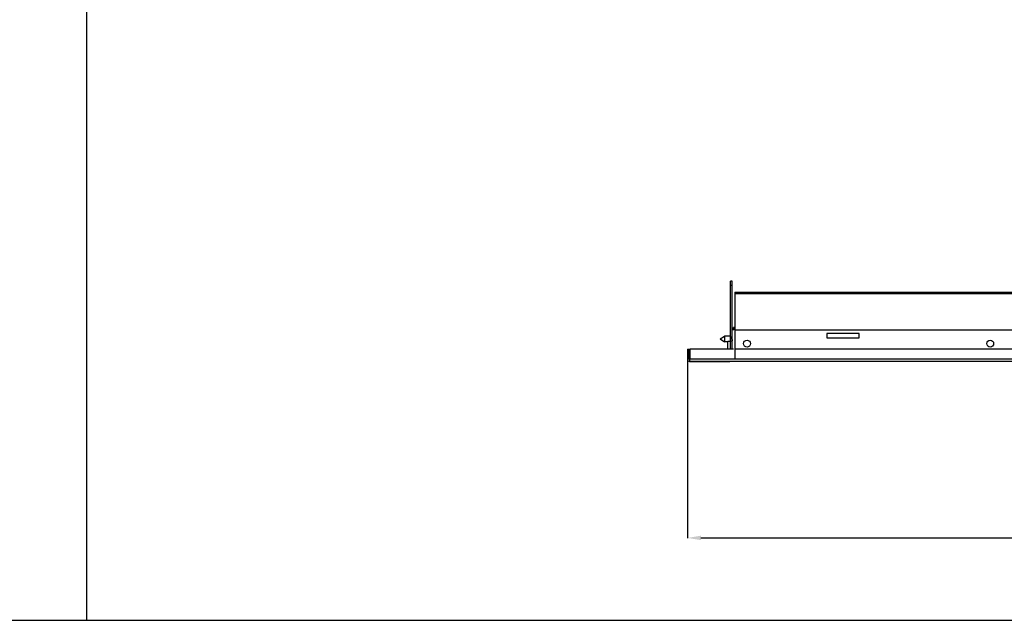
# Model space of a CAD drawing. Header units: inches. Extents: x -8834 to -3121, y 1010 to 9212.
# Tile 8 of 36: x -5975 to -5247, y 1010 to 1453. Entities that reach past the tile are written whole.
import ezdxf

# ---------------------------------------------------------------- set-up
doc = ezdxf.new("R2010")
doc.units = ezdxf.units.IN
doc.layers.add('1', color=7, linetype='Continuous')
doc.dimstyles.new('Copia di Standard', dxfattribs={"dimtxt": 20, "dimasz": 10, "dimexe": 0.18, "dimexo": 0.0625, "dimgap": 10, "dimtad": 1, "dimdec": 1, "dimzin": 0, "dimdsep": 46, "dimtxsty": 'Standard', "dimcen": 0.09, "dimclrd": 4, "dimclre": 4, "dimadec": 0, "dimazin": 0, "dimtfac": 1, "dimtdec": 1, "dimtofl": 0, "dimtmove": 0, "dimatfit": 3, "dimfxl": 0.18, "dimtolj": 1, "dimtzin": 0, "dimarcsym": 0})

# ---------------------------------------------------------------- blocks, each defined once
blk = doc.blocks.new('*D59')
at = {"color": 3, "lineweight": -2, "transparency": 16777216}
for p, q in [((-5481.59, 1206.12), (-5481.59, 1070.27)), ((-3909.39, 1206.12), (-3909.39, 1070.27)), ((-5471.59, 1070.45), (-3919.39, 1070.45))]:
    blk.add_line(p, q, dxfattribs=at)
at = {"color": 3, "transparency": 16777216}
for points in [[(-5471.59, 1072.11), (-5471.59, 1068.78), (-5481.59, 1070.45)], [(-3919.39, 1072.11), (-3919.39, 1068.78), (-3909.39, 1070.45)]]:
    blk.add_solid(points, dxfattribs=at)
at = {"layer": 'Defpoints', "color": 0, "transparency": 16777216}
for p in [(-5481.59, 1206.19), (-3909.39, 1206.19), (-3909.39, 1070.45)]:
    blk.add_point(p, dxfattribs=at)
at = {"color": 3, "transparency": 16777216, "insert": (-4695.49, 1090.45), "char_height": 20, "attachment_point": 5}
blk.add_mtext('\\A1;1572.2', dxfattribs=at)

msp = doc.modelspace()

# ---------------------------------------------------------------- linework, layer by layer
at = {"color": 7, "linetype": 'Continuous'}
for p, q in [((-5448.59, 1259.94), (-5449.79, 1259.94)), ((-5449.79, 1256.94), (-5449.79, 1259.94)), ((-5448.59, 1256.94), (-5448.59, 1259.94)), ((-5449.79, 1218.92), (-5449.79, 1256.94)), ((-5448.59, 1223.94), (-5448.59, 1256.94)), ((-5446.49, 1251.94), (-3944.39, 1251.94)), ((-5446.49, 1251.94), (-5446.49, 1250.61)), ((-5446.49, 1250.61), (-5446.49, 1202.44)), ((-5448.59, 1218.92), (-5448.59, 1223.94)), ((-5448.59, 1218.92), (-5448.59, 1223.94)), ((-5447.59, 1225.14), (-5447.59, 1225.94)), ((-5446.49, 1225.94), (-5447.59, 1225.94)), ((-5447.59, 1224.64), (-5447.59, 1225.14)), ((-5447.59, 1225.14), (-5446.49, 1225.14)), ((-5447.59, 1223.94), (-5447.59, 1224.64)), ((-3942.39, 1223.94), (-5446.49, 1223.94)), ((-5457.49, 1217.44), (-5454.12, 1219.54)), ((-5457.49, 1217.44), (-5454.12, 1215.34)), ((-5454.12, 1219.54), (-5454.12, 1215.34)), ((-5449.79, 1219.54), (-5454.12, 1219.54)), ((-5451.79, 1215.34), (-5454.12, 1215.34)), ((-5451.79, 1209.94), (-5451.79, 1215.44)), ((-5449.79, 1215.44), (-5451.79, 1215.44)), ((-5449.79, 1216.92), (-5449.79, 1218.92)), ((-5449.79, 1215.92), (-5449.79, 1216.92)), ((-5449.79, 1215.44), (-5449.79, 1215.92)), ((-5449.79, 1215.92), (-5448.59, 1215.92)), ((-5449.79, 1209.94), (-5449.79, 1215.44)), ((-5449.79, 1209.94), (-5449.79, 1215.44)), ((-5448.59, 1218.55), (-5448.59, 1218.92)), ((-5448.59, 1218.55), (-5448.59, 1218.92)), ((-5448.59, 1217.44), (-5448.59, 1218.55)), ((-5448.59, 1217.44), (-5448.59, 1218.55)), ((-5448.59, 1216.92), (-5448.59, 1217.44)), ((-5448.59, 1216.92), (-5448.59, 1217.44)), ((-5448.59, 1216.92), (-5448.59, 1215.92)), ((-5448.59, 1216.92), (-5448.59, 1215.92)), ((-5448.59, 1209.94), (-5448.59, 1215.92)), ((-5448.59, 1209.94), (-5448.59, 1215.92)), ((-5354.73, 1221.32), (-5378.73, 1221.32)), ((-5378.73, 1221.32), (-5378.73, 1218.32)), ((-5378.73, 1218.32), (-5354.73, 1218.32)), ((-5354.73, 1218.32), (-5354.73, 1221.32)), ((-5481.59, 1209.94), (-5481.59, 1202.44)), ((-5481.59, 1209.94), (-5480.39, 1209.94)), ((-5480.39, 1202.44), (-5480.39, 1209.94)), ((-5479.89, 1209.94), (-5479.89, 1202.44)), ((-5449.79, 1209.94), (-5479.89, 1209.94)), ((-5479.89, 1209.94), (-5479.89, 1202.44)), ((-5449.79, 1209.94), (-5479.89, 1209.94)), ((-5448.59, 1209.94), (-5449.79, 1209.94)), ((-5448.59, 1209.94), (-5449.79, 1209.94)), ((-5447.59, 1209.94), (-5448.59, 1209.94)), ((-5447.59, 1209.94), (-5448.59, 1209.94)), ((-3911.09, 1209.94), (-5446.49, 1209.94)), ((-5480.09, 1201.98), (-5480.09, 1200.75)), ((-5479.89, 1201.94), (-5479.89, 1202.44)), ((-5479.89, 1201.94), (-5479.89, 1202.44)), ((-5479.89, 1200.74), (-5479.89, 1201.94)), ((-5479.89, 1200.74), (-5479.89, 1201.94)), ((-5479.89, 1200.74), (-5450.29, 1200.74)), ((-5479.89, 1200.74), (-5450.29, 1200.74)), ((-5479.89, 1200.74), (-5450.29, 1200.74)), ((-3942.39, 1200.74), (-5479.89, 1200.74)), ((-5448.59, 1200.74), (-5450.29, 1200.74)), ((-5448.59, 1200.74), (-5450.29, 1200.74))]:
    msp.add_line(p, q, dxfattribs=at)
at = {"color": 9, "linetype": 'Continuous'}
for p, q in [((-5448.59, 1256.94), (-5449.79, 1256.94)), ((-3944.39, 1250.61), (-5446.49, 1250.61)), ((-5447.59, 1224.64), (-5446.49, 1224.64)), ((-5449.79, 1218.92), (-5448.59, 1218.92)), ((-5449.79, 1202.44), (-5479.89, 1202.44)), ((-5449.79, 1202.44), (-5479.89, 1202.44)), ((-5448.59, 1202.44), (-5449.79, 1202.44)), ((-5448.59, 1202.44), (-5449.79, 1202.44)), ((-5419.45, 1202.44), (-5448.59, 1202.44)), ((-5419.45, 1202.44), (-5448.59, 1202.44)), ((-3971.53, 1202.44), (-5446.49, 1202.44))]:
    msp.add_line(p, q, dxfattribs=at)
at = {"color": 7, "linetype": 'Continuous'}
for centre in [(-5437.59, 1213.94), (-5257.89, 1213.94)]:
    msp.add_circle(centre, 2.5, dxfattribs=at)
for centre, radius, start, end in [((-5448.09, 1216.92), 1.7, 107.10464, 180), ((-5479.89, 1202.44), 1.7, 180, 263.24367), ((-5479.89, 1202.44), 0.5, 180, 246.42182), ((-5479.89, 1202.44), 0.5, 246.42182, 270), ((-5479.89, 1202.44), 1.7, 263.24367, 270)]:
    msp.add_arc(centre, radius, start, end, dxfattribs=at)
at = {"layer": '1', "color": 7, "linetype": 'Continuous'}
for p, q in [((-5925.62, 4774.53), (-5925.62, 1009.61)), ((-8730.71, 1009.61), (-5925.62, 1009.61)), ((-5925.62, 1009.61), (-3120.62, 1009.61))]:
    msp.add_line(p, q, dxfattribs=at)

# ---------------------------------------------------------------- dimensions: what is measured, and where the dimension line sits
at = {"color": 3}
dim = msp.add_linear_dim(base=(-3909.39, 1070.45), p1=(-5481.59, 1206.19), p2=(-3909.39, 1206.19), dimstyle='Copia di Standard', override={"dimclrd": 3, "dimclre": 3, "dimclrt": 3}, dxfattribs=at)
dim.commit()
dim.dimension.update_dxf_attribs({"geometry": '*D59', "text_midpoint": (-4695.49, 1090.45)})

doc.saveas('drawing.dxf')
